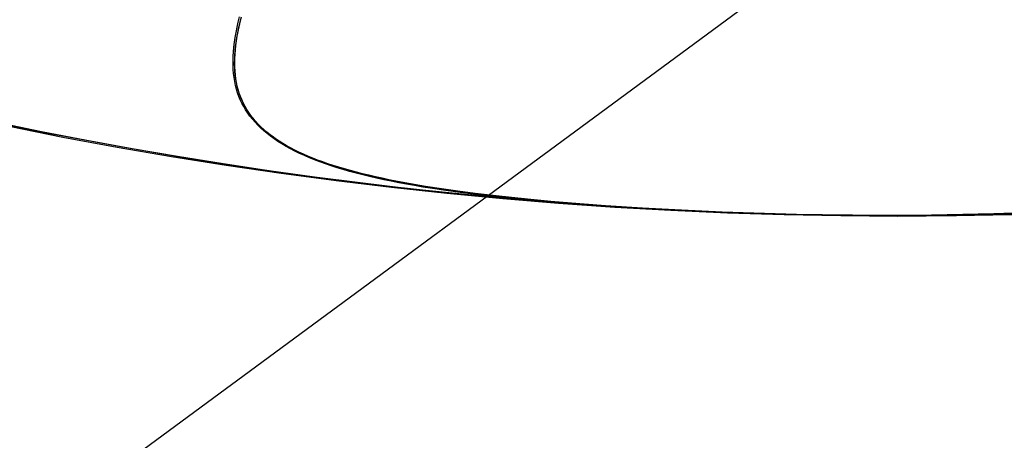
# Model space of a CAD drawing. Extents: x 5157 to 5867, y -156 to 1031.
# Tile 34 of 87: x 5539.369 to 5540.376, y 575.331 to 575.761. Entities that reach past the tile are written whole.
import ezdxf

# ---------------------------------------------------------------- set-up
doc = ezdxf.new("R2010")
doc.units = 0
doc.layers.add('1', color=7, linetype='CONTINUOUS')

msp = doc.modelspace()

# ---------------------------------------------------------------- linework, layer by layer
at = {"layer": '1', "color": 39}
msp.add_line((5516.753277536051, 558.579832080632, 26.2827887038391), (5547.411503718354, 581.1497823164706, 26.28278870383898), dxfattribs=at)
at = {"layer": '1', "color": 35}
for points in [[(5540.407398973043, 575.5631337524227, 104.0115654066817), (5540.34643815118, 575.5618215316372, 104.014557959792), (5540.283820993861, 575.5612298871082, 104.0159727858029), (5540.220868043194, 575.5613704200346, 104.0158055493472), (5540.158899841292, 575.5622547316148, 104.0140519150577), (5540.099236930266, 575.5638944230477, 104.0107075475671), (5540.070682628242, 575.5650011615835, 104.0084374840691), (5540.043199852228, 575.5663010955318, 104.0057681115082), (5540.016742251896, 575.5677350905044, 104.0026882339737), (5539.991148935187, 575.5692477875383, 103.9991937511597), (5539.96641315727, 575.5708462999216, 103.9952947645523), (5539.942528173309, 575.5725377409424, 103.9910013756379), (5539.919487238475, 575.5743292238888, 103.9863236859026), (5539.897283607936, 575.5762278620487, 103.9812717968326), (5539.875910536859, 575.5782407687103, 103.9758558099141), (5539.855361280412, 575.5803750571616, 103.9700858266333), (5539.835629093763, 575.5826378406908, 103.9639719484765), (5539.816707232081, 575.5850362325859, 103.9575242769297), (5539.798588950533, 575.587577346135, 103.9507529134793), (5539.781267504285, 575.5902682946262, 103.9436679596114), (5539.77290348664, 575.5916721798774, 103.9400110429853), (5539.764736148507, 575.5931161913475, 103.9362795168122), (5539.756764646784, 575.5946012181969, 103.9324746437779), (5539.748988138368, 575.5961281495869, 103.928597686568), (5539.741405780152, 575.5976978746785, 103.9246499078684), (5539.734016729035, 575.5993112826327, 103.9206325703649), (5539.726820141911, 575.6009692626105, 103.9165469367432), (5539.719815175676, 575.6026727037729, 103.9123942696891), (5539.713000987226, 575.6044224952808, 103.9081758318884), (5539.706376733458, 575.6062195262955, 103.9038928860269), (5539.699941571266, 575.6080646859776, 103.8995466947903), (5539.693694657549, 575.6099588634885, 103.8951385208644), (5539.6876351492, 575.611902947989, 103.8906696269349), (5539.681762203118, 575.6138978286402, 103.8861412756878), (5539.676074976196, 575.615944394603, 103.8815547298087), (5539.67057262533, 575.6180435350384, 103.8769112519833), (5539.665254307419, 575.6201961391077, 103.8722121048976), (5539.660119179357, 575.6224030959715, 103.8674585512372), (5539.655166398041, 575.6246652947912, 103.862651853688), (5539.650395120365, 575.6269836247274, 103.8577932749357), (5539.645804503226, 575.6293589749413, 103.8528840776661), (5539.641393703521, 575.6317922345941, 103.8479255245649), (5539.637161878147, 575.6342842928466, 103.842918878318), (5539.633108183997, 575.6368360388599, 103.8378654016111), (5539.629231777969, 575.6394483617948, 103.8327663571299), (5539.625531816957, 575.6421221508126, 103.8276230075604), (5539.622007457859, 575.6448582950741, 103.8224366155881), (5539.618657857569, 575.6476576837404, 103.817208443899), (5539.615482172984, 575.6505212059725, 103.8119397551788), (5539.612479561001, 575.6534497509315, 103.8066318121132), (5539.609649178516, 575.6564442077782, 103.8012858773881), (5539.606990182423, 575.6595054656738, 103.7959032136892), (5539.604501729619, 575.6626344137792, 103.7904850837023), (5539.602182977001, 575.6658319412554, 103.7850327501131), (5539.600033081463, 575.6690989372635, 103.7795474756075), (5539.598051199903, 575.6724362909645, 103.7740305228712), (5539.596236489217, 575.6758448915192, 103.76848315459), (5539.594588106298, 575.6793256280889, 103.7629066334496), (5539.593105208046, 575.6828793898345, 103.7573022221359), (5539.591786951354, 575.686507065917, 103.7516711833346), (5539.590635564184, 575.6902273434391, 103.7460208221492), (5539.589652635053, 575.6940577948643, 103.7403598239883), (5539.588836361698, 575.6979976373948, 103.7346915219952), (5539.588184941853, 575.7020460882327, 103.7290192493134), (5539.587696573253, 575.7062023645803, 103.7233463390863), (5539.587369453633, 575.71046568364, 103.7176761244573), (5539.587201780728, 575.7148352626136, 103.7120119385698), (5539.587191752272, 575.7193103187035, 103.7063571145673), (5539.587337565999, 575.7238900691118, 103.7007149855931), (5539.587637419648, 575.7285737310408, 103.6950888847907), (5539.58808951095, 575.7333605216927, 103.6894821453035), (5539.588692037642, 575.7382496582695, 103.6838981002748), (5539.589443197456, 575.7432403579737, 103.6783400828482), (5539.59034118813, 575.7483318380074, 103.672811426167), (5539.591384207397, 575.7535233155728, 103.6673154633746), (5539.592570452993, 575.7588140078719, 103.6618555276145), (5539.593898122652, 575.764203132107, 103.6564349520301)], [(5540.407398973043, 575.5631337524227, 104.0115654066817), (5540.34643815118, 575.5618215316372, 104.014557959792), (5540.283820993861, 575.5612298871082, 104.0159727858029), (5540.220868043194, 575.5613704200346, 104.0158055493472), (5540.158899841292, 575.5622547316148, 104.0140519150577), (5540.099236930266, 575.5638944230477, 104.0107075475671), (5540.070682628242, 575.5650011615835, 104.0084374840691), (5540.043199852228, 575.5663010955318, 104.0057681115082), (5540.016742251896, 575.5677350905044, 104.0026882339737), (5539.991148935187, 575.5692477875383, 103.9991937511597), (5539.96641315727, 575.5708462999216, 103.9952947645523), (5539.942528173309, 575.5725377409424, 103.9910013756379), (5539.919487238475, 575.5743292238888, 103.9863236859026), (5539.897283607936, 575.5762278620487, 103.9812717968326), (5539.875910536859, 575.5782407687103, 103.9758558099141), (5539.855361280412, 575.5803750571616, 103.9700858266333), (5539.835629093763, 575.5826378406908, 103.9639719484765), (5539.816707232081, 575.5850362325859, 103.9575242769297), (5539.798588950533, 575.587577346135, 103.9507529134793), (5539.781267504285, 575.5902682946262, 103.9436679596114), (5539.77290348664, 575.5916721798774, 103.9400110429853), (5539.764736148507, 575.5931161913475, 103.9362795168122), (5539.756764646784, 575.5946012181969, 103.9324746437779), (5539.748988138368, 575.5961281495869, 103.928597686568), (5539.741405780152, 575.5976978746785, 103.9246499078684), (5539.734016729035, 575.5993112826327, 103.9206325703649), (5539.726820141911, 575.6009692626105, 103.9165469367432), (5539.719815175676, 575.6026727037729, 103.9123942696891), (5539.713000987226, 575.6044224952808, 103.9081758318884), (5539.706376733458, 575.6062195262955, 103.9038928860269), (5539.699941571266, 575.6080646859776, 103.8995466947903), (5539.693694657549, 575.6099588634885, 103.8951385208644), (5539.6876351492, 575.611902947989, 103.8906696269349), (5539.681762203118, 575.6138978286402, 103.8861412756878), (5539.676074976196, 575.615944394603, 103.8815547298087), (5539.67057262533, 575.6180435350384, 103.8769112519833), (5539.665254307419, 575.6201961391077, 103.8722121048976), (5539.660119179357, 575.6224030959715, 103.8674585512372), (5539.655166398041, 575.6246652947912, 103.862651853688), (5539.650395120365, 575.6269836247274, 103.8577932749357), (5539.645804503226, 575.6293589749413, 103.8528840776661), (5539.641393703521, 575.6317922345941, 103.8479255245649), (5539.637161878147, 575.6342842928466, 103.842918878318), (5539.633108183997, 575.6368360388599, 103.8378654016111), (5539.629231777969, 575.6394483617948, 103.8327663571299), (5539.625531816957, 575.6421221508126, 103.8276230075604), (5539.622007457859, 575.6448582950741, 103.8224366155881), (5539.618657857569, 575.6476576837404, 103.817208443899), (5539.615482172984, 575.6505212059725, 103.8119397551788), (5539.612479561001, 575.6534497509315, 103.8066318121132), (5539.609649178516, 575.6564442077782, 103.8012858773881), (5539.606990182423, 575.6595054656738, 103.7959032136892), (5539.604501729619, 575.6626344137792, 103.7904850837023), (5539.602182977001, 575.6658319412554, 103.7850327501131), (5539.600033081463, 575.6690989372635, 103.7795474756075), (5539.598051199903, 575.6724362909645, 103.7740305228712), (5539.596236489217, 575.6758448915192, 103.76848315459), (5539.594588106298, 575.6793256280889, 103.7629066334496), (5539.593105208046, 575.6828793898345, 103.7573022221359), (5539.591786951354, 575.686507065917, 103.7516711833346), (5539.590635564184, 575.6902273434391, 103.7460208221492), (5539.589652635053, 575.6940577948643, 103.7403598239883), (5539.588836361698, 575.6979976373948, 103.7346915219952), (5539.588184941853, 575.7020460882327, 103.7290192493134), (5539.587696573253, 575.7062023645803, 103.7233463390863), (5539.587369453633, 575.71046568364, 103.7176761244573), (5539.587201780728, 575.7148352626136, 103.7120119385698), (5539.587191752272, 575.7193103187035, 103.7063571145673), (5539.587337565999, 575.7238900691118, 103.7007149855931), (5539.587637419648, 575.7285737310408, 103.6950888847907), (5539.58808951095, 575.7333605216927, 103.6894821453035), (5539.588692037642, 575.7382496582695, 103.6838981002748), (5539.589443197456, 575.7432403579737, 103.6783400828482), (5539.59034118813, 575.7483318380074, 103.672811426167), (5539.591384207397, 575.7535233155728, 103.6673154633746), (5539.592570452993, 575.7588140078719, 103.6618555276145), (5539.593898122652, 575.764203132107, 103.6564349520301)], [(5540.379586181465, 575.5627571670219, 104.0213572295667), (5540.325546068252, 575.5616155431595, 104.0184438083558), (5540.271029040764, 575.5610993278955, 104.0169401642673), (5540.216422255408, 575.5612272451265, 104.0168721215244), (5540.162112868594, 575.5620180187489, 104.0182655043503), (5540.10848803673, 575.5634903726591, 104.0211461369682), (5540.055934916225, 575.5656630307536, 104.0255398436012), (5540.030385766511, 575.566963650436, 104.0283083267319), (5540.005622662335, 575.5683401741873, 104.0314495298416), (5539.981639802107, 575.5697981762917, 104.0349553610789), (5539.958431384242, 575.5713432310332, 104.0388177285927), (5539.935991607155, 575.572980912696, 104.0430285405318), (5539.914314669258, 575.5747167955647, 104.0475797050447), (5539.893394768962, 575.576556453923, 104.0524631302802), (5539.873226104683, 575.5785054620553, 104.0576707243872), (5539.853802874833, 575.5805693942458, 104.0631943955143), (5539.835119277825, 575.5827538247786, 104.0690260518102), (5539.817169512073, 575.585064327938, 104.0751576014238), (5539.799947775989, 575.587506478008, 104.0815809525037), (5539.783448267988, 575.590085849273, 104.0882880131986), (5539.767665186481, 575.5928080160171, 104.0952706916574), (5539.760040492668, 575.5942243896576, 104.0988628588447), (5539.752592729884, 575.5956785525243, 104.1025208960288), (5539.74532117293, 575.597171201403, 104.1062437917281), (5539.738225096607, 575.5987030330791, 104.1100305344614), (5539.731303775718, 575.6002747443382, 104.1138801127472), (5539.724556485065, 575.6018870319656, 104.1177915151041), (5539.717982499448, 575.6035405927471, 104.1217637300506), (5539.71158109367, 575.6052361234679, 104.1257957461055), (5539.705351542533, 575.6069743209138, 104.1298865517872), (5539.699293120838, 575.6087558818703, 104.1340351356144), (5539.693405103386, 575.6105815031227, 104.1382404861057), (5539.687686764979, 575.6124518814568, 104.1425015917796), (5539.68213738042, 575.6143677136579, 104.1468174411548), (5539.676756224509, 575.6163296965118, 104.1511870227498), (5539.671542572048, 575.6183385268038, 104.1556093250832), (5539.666495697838, 575.6203949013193, 104.1600833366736), (5539.661614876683, 575.6224995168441, 104.1646080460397), (5539.656899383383, 575.6246530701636, 104.1691824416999), (5539.652348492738, 575.6268562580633, 104.173805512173), (5539.647961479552, 575.629109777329, 104.1784762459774), (5539.643737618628, 575.6314143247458, 104.1831936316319), (5539.639676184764, 575.6337705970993, 104.1879566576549), (5539.635776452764, 575.6361792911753, 104.192764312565), (5539.632037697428, 575.6386411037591, 104.197615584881), (5539.62845919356, 575.6411567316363, 104.2025094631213), (5539.625040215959, 575.6437268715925, 104.2074449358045), (5539.621780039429, 575.6463522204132, 104.2124209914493), (5539.61867793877, 575.6490334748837, 104.2174366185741), (5539.615733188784, 575.6517713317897, 104.2224908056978), (5539.612945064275, 575.6545664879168, 104.2275825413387), (5539.610312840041, 575.6574196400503, 104.2327108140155), (5539.607835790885, 575.6603314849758, 104.2378746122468), (5539.605513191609, 575.6633027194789, 104.2430729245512), (5539.603344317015, 575.6663340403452, 104.2483047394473), (5539.601328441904, 575.6694261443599, 104.2535690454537), (5539.599464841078, 575.672579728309, 104.2588648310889), (5539.597755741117, 575.6758097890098, 104.2641879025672), (5539.596202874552, 575.6791306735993, 104.269532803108), (5539.594804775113, 575.6825421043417, 104.2748966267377), (5539.593559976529, 575.6860438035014, 104.280276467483), (5539.59246701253, 575.6896354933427, 104.2856694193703), (5539.591524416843, 575.6933168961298, 104.291072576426), (5539.590730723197, 575.697087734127, 104.2964830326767), (5539.590084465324, 575.7009477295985, 104.3018978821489), (5539.589584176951, 575.7048966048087, 104.307314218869), (5539.589228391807, 575.7089340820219, 104.3127291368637), (5539.589015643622, 575.7130598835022, 104.3181397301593), (5539.588944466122, 575.7172737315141, 104.3235430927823), (5539.589013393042, 575.7215753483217, 104.3289363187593), (5539.589220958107, 575.7259644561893, 104.3343165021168), (5539.589565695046, 575.7304407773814, 104.3396807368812), (5539.590046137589, 575.7350040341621, 104.345026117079), (5539.590660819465, 575.7396539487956, 104.3503497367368), (5539.591408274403, 575.7443902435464, 104.355648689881), (5539.592287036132, 575.7492126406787, 104.3609200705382), (5539.593295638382, 575.7541208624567, 104.3661609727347), (5539.594432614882, 575.7591146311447, 104.3713684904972), (5539.595696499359, 575.7641936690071, 104.3765397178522)], [(5540.427686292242, 575.564924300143, 104.0239645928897), (5540.365392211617, 575.562984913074, 104.0197281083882), (5540.301854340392, 575.5615888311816, 104.0171529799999), (5540.23790088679, 575.5607156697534, 104.016232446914), (5540.191203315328, 575.5613545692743, 104.0171397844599), (5540.145244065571, 575.5623603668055, 104.0189521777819), (5540.100121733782, 575.5637806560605, 104.0217315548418), (5540.055934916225, 575.5656630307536, 104.0255398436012), (5540.030385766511, 575.566963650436, 104.0283083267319), (5540.005622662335, 575.5683401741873, 104.0314495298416), (5539.981639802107, 575.5697981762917, 104.0349553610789), (5539.958431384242, 575.5713432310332, 104.0388177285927), (5539.935991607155, 575.572980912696, 104.0430285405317), (5539.914314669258, 575.5747167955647, 104.0475797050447), (5539.893394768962, 575.576556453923, 104.0524631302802), (5539.873226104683, 575.5785054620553, 104.0576707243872), (5539.853802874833, 575.5805693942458, 104.0631943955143), (5539.835119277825, 575.5827538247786, 104.0690260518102), (5539.817169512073, 575.585064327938, 104.0751576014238), (5539.799947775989, 575.587506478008, 104.0815809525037), (5539.783448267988, 575.590085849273, 104.0882880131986), (5539.767665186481, 575.5928080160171, 104.0952706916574), (5539.760040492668, 575.5942243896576, 104.0988628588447), (5539.752592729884, 575.5956785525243, 104.1025208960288), (5539.74532117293, 575.597171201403, 104.1062437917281), (5539.738225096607, 575.5987030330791, 104.1100305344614), (5539.731303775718, 575.6002747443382, 104.1138801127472), (5539.724556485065, 575.6018870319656, 104.1177915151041), (5539.717982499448, 575.6035405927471, 104.1217637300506), (5539.71158109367, 575.6052361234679, 104.1257957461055), (5539.705351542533, 575.6069743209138, 104.1298865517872), (5539.699293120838, 575.6087558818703, 104.1340351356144), (5539.693405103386, 575.6105815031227, 104.1382404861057), (5539.687686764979, 575.6124518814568, 104.1425015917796), (5539.68213738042, 575.6143677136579, 104.1468174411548), (5539.676756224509, 575.6163296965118, 104.1511870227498), (5539.671542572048, 575.6183385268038, 104.1556093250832), (5539.666495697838, 575.6203949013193, 104.1600833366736), (5539.661614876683, 575.6224995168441, 104.1646080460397), (5539.656899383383, 575.6246530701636, 104.1691824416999), (5539.652348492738, 575.6268562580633, 104.173805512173), (5539.647961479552, 575.629109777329, 104.1784762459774), (5539.643737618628, 575.6314143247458, 104.1831936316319), (5539.639676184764, 575.6337705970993, 104.1879566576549), (5539.635776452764, 575.6361792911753, 104.192764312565), (5539.632037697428, 575.6386411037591, 104.197615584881), (5539.62845919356, 575.6411567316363, 104.2025094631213), (5539.625040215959, 575.6437268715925, 104.2074449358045), (5539.621780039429, 575.6463522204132, 104.2124209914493), (5539.61867793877, 575.6490334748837, 104.2174366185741), (5539.615733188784, 575.6517713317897, 104.2224908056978), (5539.612945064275, 575.6545664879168, 104.2275825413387), (5539.610312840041, 575.6574196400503, 104.2327108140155), (5539.607835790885, 575.6603314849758, 104.2378746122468), (5539.605513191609, 575.6633027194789, 104.2430729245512), (5539.603344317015, 575.6663340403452, 104.2483047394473), (5539.601328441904, 575.6694261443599, 104.2535690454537), (5539.599464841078, 575.672579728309, 104.2588648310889), (5539.597755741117, 575.6758097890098, 104.2641879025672), (5539.596202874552, 575.6791306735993, 104.269532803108), (5539.594804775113, 575.6825421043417, 104.2748966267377), (5539.593559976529, 575.6860438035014, 104.280276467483), (5539.59246701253, 575.6896354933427, 104.2856694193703), (5539.591524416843, 575.6933168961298, 104.291072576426), (5539.590730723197, 575.697087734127, 104.2964830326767), (5539.590084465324, 575.7009477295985, 104.3018978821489), (5539.589584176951, 575.7048966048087, 104.307314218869), (5539.589228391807, 575.7089340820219, 104.3127291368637), (5539.589015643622, 575.7130598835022, 104.3181397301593), (5539.588944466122, 575.7172737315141, 104.3235430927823), (5539.589013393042, 575.7215753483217, 104.3289363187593), (5539.589220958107, 575.7259644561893, 104.3343165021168), (5539.589565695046, 575.7304407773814, 104.3396807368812), (5539.590046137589, 575.7350040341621, 104.345026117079), (5539.590660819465, 575.7396539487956, 104.3503497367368), (5539.591408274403, 575.7443902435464, 104.355648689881), (5539.592287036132, 575.7492126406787, 104.3609200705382), (5539.593295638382, 575.7541208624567, 104.3661609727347), (5539.594432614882, 575.7591146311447, 104.3713684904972), (5539.595696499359, 575.7641936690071, 104.3765397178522)], [(5540.261958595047, 575.5606223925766, 104.016232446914), (5540.218400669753, 575.5610829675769, 104.0164126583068), (5540.174484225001, 575.5619154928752, 104.0153839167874), (5540.130746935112, 575.5631017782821, 104.0132434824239), (5540.087726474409, 575.564623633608, 104.0100886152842), (5540.045960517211, 575.5664628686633, 104.0060165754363), (5540.00598673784, 575.5686012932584, 104.0011246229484), (5539.968342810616, 575.5710207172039, 103.9955100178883), (5539.933566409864, 575.5737029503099, 103.9892700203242), (5539.912378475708, 575.5755598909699, 103.9848556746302), (5539.891919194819, 575.5774861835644, 103.9800947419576), (5539.872183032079, 575.5794892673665, 103.9749970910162), (5539.853164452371, 575.5815765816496, 103.9695725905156), (5539.834857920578, 575.5837555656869, 103.9638311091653), (5539.817257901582, 575.5860336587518, 103.957782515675), (5539.800358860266, 575.5884183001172, 103.9514366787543), (5539.784155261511, 575.5909169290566, 103.9448034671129), (5539.768641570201, 575.593536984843, 103.9378927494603), (5539.753812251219, 575.5962859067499, 103.9307143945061), (5539.746652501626, 575.5977110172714, 103.9270279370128), (5539.739661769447, 575.5991711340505, 103.9232782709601), (5539.732839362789, 575.6006671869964, 103.9194666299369), (5539.726184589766, 575.602200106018, 103.9155942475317), (5539.719696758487, 575.6037708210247, 103.9116623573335), (5539.713375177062, 575.6053802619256, 103.9076721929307), (5539.707219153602, 575.6070293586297, 103.9036249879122), (5539.701227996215, 575.6087190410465, 103.8995219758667), (5539.695401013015, 575.6104502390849, 103.8953643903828), (5539.689737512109, 575.612223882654, 103.8911534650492), (5539.684236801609, 575.6140409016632, 103.8868904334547), (5539.678898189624, 575.6159022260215, 103.8825765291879), (5539.673720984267, 575.6178087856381, 103.8782129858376), (5539.668704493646, 575.619761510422, 103.8738010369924), (5539.663848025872, 575.6217613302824, 103.8693419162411), (5539.659150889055, 575.6238091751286, 103.8648368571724), (5539.654612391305, 575.6259059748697, 103.8602870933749), (5539.650231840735, 575.628052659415, 103.8556938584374), (5539.646008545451, 575.6302501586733, 103.8510583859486), (5539.641941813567, 575.632499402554, 103.8463819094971), (5539.638030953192, 575.6348013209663, 103.8416656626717), (5539.634275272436, 575.6371568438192, 103.8369108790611), (5539.630674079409, 575.6395669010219, 103.8321187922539), (5539.627226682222, 575.6420324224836, 103.827290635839), (5539.623932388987, 575.6445543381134, 103.8224276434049), (5539.62079050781, 575.6471335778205, 103.8175310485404), (5539.617800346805, 575.6497710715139, 103.8126020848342), (5539.61496121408, 575.6524677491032, 103.807641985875), (5539.612272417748, 575.6552245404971, 103.8026519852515), (5539.609733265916, 575.6580423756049, 103.7976333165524), (5539.607343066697, 575.6609221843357, 103.7925872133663), (5539.605101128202, 575.6638648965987, 103.7875149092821), (5539.603006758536, 575.6668714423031, 103.7824176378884), (5539.601059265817, 575.6699427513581, 103.7772966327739), (5539.599257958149, 575.6730797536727, 103.7721531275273), (5539.597602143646, 575.6762833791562, 103.7669883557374), (5539.596091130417, 575.6795545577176, 103.7618035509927), (5539.594724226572, 575.6828942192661, 103.7565999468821), (5539.593500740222, 575.686303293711, 103.7513787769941), (5539.592419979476, 575.6897827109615, 103.7461412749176), (5539.591481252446, 575.6933334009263, 103.7408886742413), (5539.590683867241, 575.6969562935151, 103.7356222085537), (5539.590027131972, 575.7006523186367, 103.7303431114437), (5539.58951035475, 575.7044224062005, 103.7250526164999), (5539.589134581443, 575.7082799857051, 103.7197579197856), (5539.588900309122, 575.7122373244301, 103.7144672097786), (5539.58880602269, 575.7162936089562, 103.7091832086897), (5539.588850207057, 575.7204480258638, 103.7039086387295), (5539.58903134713, 575.7246997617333, 103.6986462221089), (5539.589347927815, 575.7290480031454, 103.6933986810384), (5539.589798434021, 575.7334919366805, 103.6881687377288), (5539.590381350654, 575.7380307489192, 103.6829591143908), (5539.591095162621, 575.7426636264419, 103.6777725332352), (5539.59193835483, 575.7473897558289, 103.6726117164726), (5539.592909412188, 575.7522083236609, 103.6674793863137), (5539.594006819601, 575.7571185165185, 103.6623782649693), (5539.595229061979, 575.7621195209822, 103.65731107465)], [(5540.427686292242, 575.564924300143, 104.0239645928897), (5540.365392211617, 575.562984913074, 104.0197281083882), (5540.301854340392, 575.5615888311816, 104.0171529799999), (5540.237900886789, 575.5607156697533, 104.016232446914)]]:
    msp.add_polyline3d(points, dxfattribs=at)
at = {"layer": '1', "color": 35, "extrusion": (0, 0, -1)}
msp.add_circle((-5540.267425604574, 580.073138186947, -104.016232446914), 4.512519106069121, dxfattribs=at)
for centre, radius, start, end in [((-5516.622270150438, 632.5078643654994, -275.000016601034), 65.49025845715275, 218.7371651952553, 38.73716519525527), ((-5516.622270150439, 632.5078643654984, -251.484028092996), 65.49025845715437, 218.7371651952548, 38.73716519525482), ((-5516.622270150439, 632.5078643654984, -251.484028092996), 64.49025845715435, 218.737165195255, 38.73716519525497), ((-5516.622270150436, 632.5078643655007, -52.6072568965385), 62.49999999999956, 218.7371651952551, 38.73716519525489), ((-5516.622270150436, 632.5078643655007, -103.5072568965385), 62.49999999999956, 218.7371651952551, 38.73716519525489), ((-5516.622270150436, 632.5078643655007, -103.5072568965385), 51.793705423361, 218.7371651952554, 38.73716519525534), ((-5516.622270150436, 632.5078643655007, -101.5072568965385), 50.52081187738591, 218.7371651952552, 38.73716519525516), ((-5540.267425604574, 580.073138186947, -104.457845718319), 4.512519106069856, 218.7371651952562, 38.73716519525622), ((-5540.268828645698, 580.0770879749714, -104.0162324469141), 4.516478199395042, 270.39235081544, 308.7196945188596), ((-5540.267425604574, 580.073138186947, -104.016232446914), 4.512519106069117, 239.0574447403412, 270.0694150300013), ((-5516.622270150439, 632.5078643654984, -226.000016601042), 62.52223547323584, 244.4514509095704, 272.8865546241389), ((-5516.622270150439, 632.5078643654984, -225.000016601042), 62.52223547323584, 244.4514509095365, 272.8865208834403), ((-5540.265535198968, 579.5855716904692, -104.0162324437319), 4.024950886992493, 270.0509134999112, 270.393381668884)]:
    msp.add_arc(centre, radius, start, end, dxfattribs=at)
at = {"layer": '1', "color": 35}
for centre, radius, start, end in [((5516.62227015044, 632.5078643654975, 275.000016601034), 64.49025845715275, 141.2628348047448, 321.2628348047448), ((5516.622270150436, 632.5078643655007, 101.5072568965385), 62.49999999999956, 141.2628348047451, 321.2628348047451), ((5516.622270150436, 632.5078643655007, 47.81050027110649), 62.5000000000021, 141.2628348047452, 321.2628348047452), ((5516.622270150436, 632.5078643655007, 102.5072568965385), 62.5000000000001, 141.2628348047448, 321.2628348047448), ((5516.622270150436, 632.5078643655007, 42.50725689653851), 61.99351325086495, 269.8342633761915, 295.5485490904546)]:
    msp.add_arc(centre, radius, start, end, dxfattribs=at)
at = {"layer": '1', "color": 39, "extrusion": (0, 0, -1)}
for centre, radius, start, end in [((-5516.962369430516, 631.9088760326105, -24.54245504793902), 78.014406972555, 155.6800077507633, 275.6800077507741), ((-5516.962369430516, 631.90887603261, -24.54245504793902), 77.829117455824, 155.6800077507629, 275.6800077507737), ((-5516.962369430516, 631.90887603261, -16.98230980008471), 77.829117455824, 155.6800077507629, 275.6800077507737)]:
    msp.add_arc(centre, radius, start, end, dxfattribs=at)
at = {"layer": '1', "color": 39}
for centre, radius, start, end in [((5516.96236943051, 631.9088760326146, 16.98230980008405), 78.01440697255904, 264.3199922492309, 24.31999224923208), ((5516.962369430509, 631.9088760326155, 20.76238242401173), 78.01440697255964, 264.3199922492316, 24.31999224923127)]:
    msp.add_arc(centre, radius, start, end, dxfattribs=at)
at = {"layer": '1', "color": 39, "extrusion": (-2.176824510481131e-06, -9.294924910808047e-07, -0.9999999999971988)}
msp.add_arc((-5514.542148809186, 637.5058124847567, -20.76885617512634), 77.99448487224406, 162.3791233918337, 255.8662510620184, dxfattribs=at)
at = {"layer": '1', "color": 39, "extrusion": (-0.9112596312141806, -0.4118323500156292, 1.472181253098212e-15)}
msp.add_arc((1743.460412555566, 43.55667295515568, -5287.625611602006), 40.5278897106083, 269.4206843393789, 319.0268280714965, dxfattribs=at)

doc.saveas('drawing.dxf')
